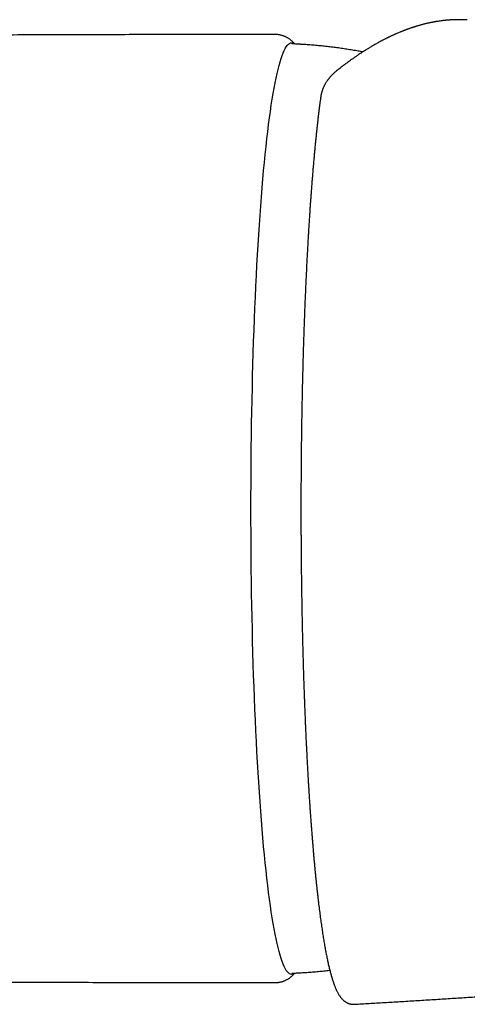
# Model space of a CAD drawing. Header units: millimetres. Extents: x 8 to 801, y 12 to 763.
# Tile 5 of 14: x 409 to 431, y 349 to 397. Entities that reach past the tile are written whole.
import ezdxf

# ---------------------------------------------------------------- set-up
doc = ezdxf.new("R2010")
doc.units = ezdxf.units.MM

msp = doc.modelspace()

# ---------------------------------------------------------------- linework, layer by layer
at = {"color": 7, "linetype": 'Continuous', "lineweight": 30, "flags": 128}
for points in [[(420.775, 372.939), (420.775, 373.537), (420.777, 374.134), (420.781, 374.731), (420.786, 375.327), (420.792, 375.921), (420.799, 376.513), (420.808, 377.102), (420.818, 377.689), (420.83, 378.272), (420.843, 378.852), (420.857, 379.427), (420.872, 379.998), (420.889, 380.565), (420.907, 381.126), (420.926, 381.681), (420.947, 382.231), (420.969, 382.774), (420.992, 383.31), (421.016, 383.84), (421.041, 384.361), (421.068, 384.875), (421.096, 385.381), (421.125, 385.878), (421.155, 386.367), (421.186, 386.846), (421.218, 387.316), (421.252, 387.775), (421.286, 388.225), (421.322, 388.664), (421.358, 389.093), (421.395, 389.51), (421.434, 389.916), (421.473, 390.31), (421.513, 390.693), (421.554, 391.063), (421.595, 391.421), (421.638, 391.766), (421.681, 392.098), (421.725, 392.417), (421.77, 392.723), (421.816, 393.015), (421.862, 393.294), (421.909, 393.558), (421.956, 393.809), (422.004, 394.045), (422.052, 394.267), (422.101, 394.474), (422.151, 394.666), (422.2, 394.843), (422.25, 395.005), (422.301, 395.153), (422.352, 395.285), (422.403, 395.401), (422.454, 395.503), (422.506, 395.588), (422.558, 395.659), (422.61, 395.713), (422.662, 395.753), (422.714, 395.776), (422.766, 395.784), (422.818, 395.776), (422.87, 395.753), (422.911, 395.723)], [(422.912, 350.155), (422.87, 350.125), (422.818, 350.101), (422.766, 350.094), (422.714, 350.101), (422.662, 350.125), (422.61, 350.164), (422.558, 350.219), (422.506, 350.289), (422.454, 350.375), (422.403, 350.476), (422.352, 350.593), (422.301, 350.725), (422.25, 350.872), (422.2, 351.034), (422.151, 351.212), (422.101, 351.404), (422.052, 351.611), (422.004, 351.833), (421.956, 352.069), (421.909, 352.319), (421.862, 352.584), (421.816, 352.862), (421.77, 353.154), (421.725, 353.46), (421.681, 353.779), (421.638, 354.112), (421.595, 354.457), (421.554, 354.815), (421.513, 355.185), (421.473, 355.567), (421.434, 355.962), (421.395, 356.368), (421.358, 356.785), (421.322, 357.213), (421.286, 357.652), (421.252, 358.102), (421.218, 358.562), (421.186, 359.032), (421.155, 359.511), (421.125, 359.999), (421.096, 360.496), (421.068, 361.002), (421.041, 361.516), (421.016, 362.038), (420.992, 362.567), (420.969, 363.104), (420.947, 363.647), (420.926, 364.196), (420.907, 364.752), (420.889, 365.313), (420.872, 365.879), (420.857, 366.45), (420.843, 367.026), (420.83, 367.606), (420.818, 368.189), (420.808, 368.776), (420.799, 369.365), (420.792, 369.957), (420.786, 370.551), (420.781, 371.146), (420.777, 371.743), (420.775, 372.341), (420.775, 372.939)]]:
    msp.add_lwpolyline(points, dxfattribs=at)
at = {"color": 7, "linetype": 'Continuous', "lineweight": 30}
for points, knots in [([(431.372, 396.901), (431.359, 396.901), (431.33, 396.903), (431.286, 396.906), (431.237, 396.908), (431.189, 396.91), (431.14, 396.911), (431.093, 396.912), (431.046, 396.913), (431.003, 396.914), (430.966, 396.914), (430.933, 396.914), (430.905, 396.914), (430.881, 396.913), (430.86, 396.913), (430.842, 396.913), (430.825, 396.912), (430.805, 396.912), (430.778, 396.911), (430.745, 396.91), (430.709, 396.909), (430.671, 396.907), (430.632, 396.905), (430.593, 396.903), (430.555, 396.901), (430.519, 396.898), (430.486, 396.896), (430.456, 396.894), (430.431, 396.892), (430.41, 396.89), (430.388, 396.888), (430.363, 396.886), (430.331, 396.883), (430.293, 396.879), (430.25, 396.874), (430.204, 396.869), (430.134, 396.861), (430.045, 396.849), (429.96, 396.837), (429.902, 396.827), (429.873, 396.823), (429.847, 396.818), (429.825, 396.815), (429.805, 396.811), (429.784, 396.807), (429.758, 396.803), (429.726, 396.797), (429.69, 396.79), (429.644, 396.781), (429.589, 396.77), (429.526, 396.757), (429.462, 396.743), (429.399, 396.728), (429.335, 396.713), (429.271, 396.697), (429.21, 396.682), (429.15, 396.666), (429.095, 396.651), (429.045, 396.637), (428.999, 396.624), (428.954, 396.61), (428.907, 396.596), (428.861, 396.582), (428.817, 396.569), (428.774, 396.555), (428.729, 396.54), (428.681, 396.525), (428.631, 396.508), (428.578, 396.49), (428.524, 396.471), (428.476, 396.454), (428.435, 396.439), (428.403, 396.427), (428.376, 396.417), (428.354, 396.409), (428.335, 396.401), (428.317, 396.395), (428.296, 396.387), (428.268, 396.376), (428.233, 396.362), (428.189, 396.345), (428.14, 396.325), (428.051, 396.289), (427.962, 396.251), (427.874, 396.213), (427.824, 396.191), (427.773, 396.168), (427.725, 396.146), (427.681, 396.126), (427.644, 396.108), (427.615, 396.095), (427.593, 396.084), (427.575, 396.075), (427.558, 396.068), (427.54, 396.059), (427.518, 396.048), (427.492, 396.035), (427.459, 396.019), (427.421, 396), (427.378, 395.979), (427.33, 395.955), (427.266, 395.922), (427.188, 395.881), (427.097, 395.833), (427.01, 395.785), (426.925, 395.738), (426.844, 395.692), (426.769, 395.649), (426.701, 395.609), (426.639, 395.572), (426.584, 395.539), (426.531, 395.507), (426.473, 395.472), (426.409, 395.431), (426.335, 395.385), (426.256, 395.334), (426.171, 395.279), (426.072, 395.213), (425.958, 395.136), (425.83, 395.048), (425.693, 394.951), (425.548, 394.845), (425.396, 394.733), (425.243, 394.616), (425.091, 394.496), (424.989, 394.414), (424.938, 394.373)], [0, 0, 0, 0, 0.005769, 0.012432, 0.019991, 0.028448, 0.035724, 0.043556, 0.051679, 0.059095, 0.065037, 0.070338, 0.075, 0.079021, 0.082402, 0.085144, 0.087649, 0.09077, 0.095123, 0.100316, 0.106242, 0.112301, 0.118401, 0.124542, 0.130724, 0.136426, 0.141775, 0.14643, 0.150393, 0.153663, 0.156473, 0.160696, 0.165773, 0.171701, 0.178482, 0.186038, 0.193663, 0.211238, 0.228254, 0.233587, 0.238266, 0.242284, 0.24564, 0.248444, 0.251547, 0.255819, 0.260757, 0.26636, 0.272629, 0.282424, 0.292267, 0.302134, 0.312023, 0.321937, 0.331873, 0.341686, 0.350775, 0.359453, 0.367266, 0.374214, 0.380906, 0.38816, 0.395978, 0.402216, 0.408821, 0.415813, 0.423191, 0.430955, 0.439106, 0.447643, 0.455947, 0.461632, 0.46657, 0.470763, 0.474208, 0.476907, 0.479489, 0.482672, 0.486457, 0.492243, 0.499037, 0.506791, 0.514819, 0.540336, 0.548015, 0.555732, 0.563488, 0.57119, 0.578051, 0.583892, 0.588087, 0.591533, 0.594229, 0.596427, 0.599149, 0.602503, 0.606489, 0.611603, 0.617482, 0.624127, 0.631535, 0.639343, 0.653769, 0.667711, 0.68117, 0.694146, 0.706638, 0.718537, 0.72885, 0.738251, 0.746739, 0.754582, 0.762616, 0.773211, 0.784509, 0.796671, 0.809698, 0.823562, 0.842523, 0.862283, 0.882841, 0.905749, 0.929345, 0.952943, 0.976495, 1, 1, 1, 1]), ([(431.372, 396.901), (431.373, 396.9), (431.377, 396.9), (431.38, 396.9), (431.382, 396.9)], [0, 0, 0, 0, 0.4024082, 1, 1, 1, 1]), ([(421.965, 396.188), (421.257, 396.188), (419.382, 396.188), (416.342, 396.183), (412.842, 396.175), (409.343, 396.164), (405.843, 396.149), (402.344, 396.131), (398.844, 396.109), (395.345, 396.083), (392.109, 396.057), (390.039, 396.037), (389.136, 396.029)], [0, 0, 0, 0, 0.064699, 0.171293, 0.277887, 0.384481, 0.491075, 0.597669, 0.704262, 0.810855, 0.917448, 1, 1, 1, 1]), ([(422.925, 395.72), (422.92, 395.725), (422.904, 395.745), (422.872, 395.78), (422.831, 395.822), (422.788, 395.862), (422.745, 395.9), (422.699, 395.936), (422.653, 395.97), (422.605, 396.002), (422.555, 396.032), (422.504, 396.059), (422.45, 396.085), (422.395, 396.108), (422.339, 396.128), (422.281, 396.146), (422.221, 396.161), (422.16, 396.173), (422.098, 396.182), (422.035, 396.187), (421.991, 396.189), (421.967, 396.189), (421.965, 396.189)], [0, 0, 0, 0, 0.023281, 0.093135, 0.159095, 0.221781, 0.281707, 0.339307, 0.394952, 0.448961, 0.50161, 0.553143, 0.603771, 0.653681, 0.703037, 0.751983, 0.800645, 0.849134, 0.897545, 0.945966, 0.994474, 1, 1, 1, 1]), ([(426.251, 395.331), (426.178, 395.345), (426.013, 395.376), (425.755, 395.421), (425.478, 395.466), (425.201, 395.508), (424.923, 395.546), (424.644, 395.581), (424.365, 395.612), (424.086, 395.64), (423.807, 395.665), (423.527, 395.686), (423.328, 395.698), (423.214, 395.705), (423.187, 395.706), (423.165, 395.707), (423.028, 395.715), (422.898, 395.722), (422.775, 395.729)], [0, 0, 0, 0, 0.063853, 0.143943, 0.224034, 0.304124, 0.384215, 0.464304, 0.544392, 0.624477, 0.70456, 0.78464, 0.864714, 0.875424, 0.882001, 0.888264, 0.89441, 1, 1, 1, 1]), ([(424.938, 394.373), (424.924, 394.361), (424.896, 394.338), (424.859, 394.306), (424.828, 394.278), (424.803, 394.254), (424.782, 394.234), (424.761, 394.214), (424.739, 394.192), (424.714, 394.166), (424.69, 394.141), (424.667, 394.116), (424.648, 394.093), (424.63, 394.072), (424.613, 394.052), (424.596, 394.031), (424.578, 394.009), (424.557, 393.983), (424.533, 393.951), (424.506, 393.912), (424.476, 393.868), (424.455, 393.835), (424.445, 393.818)], [0, 0, 0, 0, 0.072512, 0.136224, 0.191012, 0.236786, 0.27372, 0.309206, 0.353695, 0.401078, 0.450752, 0.49537, 0.537279, 0.571579, 0.607046, 0.645499, 0.679804, 0.724048, 0.778225, 0.842311, 0.916261, 1, 1, 1, 1]), ([(424.445, 393.818), (424.436, 393.803), (424.418, 393.774), (424.396, 393.734), (424.379, 393.701), (424.366, 393.676), (424.357, 393.657), (424.348, 393.638), (424.335, 393.611), (424.32, 393.577), (424.304, 393.536), (424.289, 393.497), (424.274, 393.457), (424.26, 393.415), (424.248, 393.374), (424.238, 393.338), (424.229, 393.304), (424.221, 393.27), (424.212, 393.228), (424.202, 393.178), (424.197, 393.141), (424.194, 393.122)], [0, 0, 0, 0, 0.0696181, 0.1324776, 0.1823682, 0.2192021, 0.2446589, 0.2711503, 0.3011319, 0.3638109, 0.423035, 0.4768723, 0.5331041, 0.595439, 0.6555689, 0.7099012, 0.7467146, 0.7941763, 0.852268, 0.9209135, 1, 1, 1, 1]), ([(424.194, 393.122), (424.192, 393.105), (424.182, 393.034), (424.165, 392.906), (424.143, 392.736), (424.121, 392.564), (424.099, 392.389), (424.078, 392.21), (424.056, 392.03), (424.035, 391.846), (424.015, 391.659), (423.994, 391.47), (423.974, 391.278), (423.954, 391.083), (423.934, 390.886), (423.914, 390.686), (423.895, 390.483), (423.876, 390.278), (423.857, 390.07), (423.838, 389.86), (423.82, 389.647), (423.802, 389.431), (423.784, 389.213), (423.766, 388.993), (423.749, 388.77), (423.731, 388.545), (423.715, 388.318), (423.698, 388.088), (423.681, 387.856), (423.665, 387.622), (423.649, 387.385), (423.634, 387.147), (423.618, 386.906), (423.603, 386.663), (423.589, 386.418), (423.574, 386.17), (423.56, 385.921), (423.546, 385.67), (423.532, 385.417), (423.519, 385.161), (423.505, 384.904), (423.493, 384.645), (423.48, 384.385), (423.468, 384.122), (423.456, 383.857), (423.444, 383.591), (423.432, 383.323), (423.421, 383.053), (423.41, 382.782), (423.4, 382.509), (423.389, 382.234), (423.379, 381.958), (423.37, 381.68), (423.36, 381.4), (423.351, 381.119), (423.342, 380.836), (423.334, 380.552), (423.326, 380.266), (423.318, 379.979), (423.31, 379.69), (423.303, 379.41), (423.296, 379.128), (423.29, 378.855), (423.284, 378.582), (423.279, 378.318), (423.273, 378.053), (423.268, 377.788), (423.264, 377.522), (423.259, 377.256), (423.255, 376.989), (423.251, 376.722), (423.248, 376.455), (423.244, 376.187), (423.241, 375.919), (423.239, 375.652), (423.236, 375.384), (423.234, 375.116), (423.232, 374.85), (423.23, 374.584), (423.229, 374.32), (423.227, 374.061), (423.226, 373.811), (423.226, 373.587), (423.225, 373.392), (423.225, 373.181), (423.225, 373.032), (423.225, 372.939)], [0, 0, 0, 0, 0.003873, 0.016531, 0.029171, 0.041793, 0.054398, 0.066988, 0.079564, 0.092127, 0.104676, 0.117214, 0.129741, 0.142258, 0.154764, 0.167262, 0.179751, 0.192232, 0.204705, 0.217172, 0.229631, 0.242085, 0.254533, 0.266976, 0.279414, 0.291848, 0.304278, 0.316703, 0.329126, 0.341546, 0.353963, 0.366378, 0.378791, 0.391203, 0.403613, 0.416023, 0.428433, 0.440842, 0.453252, 0.465663, 0.478075, 0.490489, 0.502905, 0.515323, 0.527745, 0.54017, 0.5526, 0.565035, 0.577475, 0.589921, 0.602374, 0.614835, 0.627305, 0.639784, 0.652274, 0.664776, 0.677291, 0.689821, 0.702367, 0.714932, 0.727517, 0.738823, 0.751418, 0.76272, 0.774021, 0.785319, 0.796614, 0.807906, 0.819193, 0.830476, 0.841754, 0.853024, 0.864286, 0.875537, 0.886775, 0.897995, 0.909189, 0.920349, 0.931456, 0.942478, 0.95335, 0.963914, 0.973672, 0.981382, 0.988355, 1, 1, 1, 1]), ([(423.225, 372.939), (423.225, 372.841), (423.225, 372.704), (423.225, 372.5), (423.226, 372.326), (423.226, 372.118), (423.227, 371.899), (423.228, 371.669), (423.229, 371.431), (423.231, 371.188), (423.232, 370.94), (423.234, 370.688), (423.237, 370.434), (423.239, 370.176), (423.242, 369.918), (423.245, 369.657), (423.248, 369.395), (423.252, 369.133), (423.256, 368.869), (423.26, 368.605), (423.264, 368.341), (423.269, 368.076), (423.274, 367.811), (423.279, 367.547), (423.284, 367.282), (423.29, 367.017), (423.296, 366.753), (423.302, 366.489), (423.309, 366.226), (423.316, 365.963), (423.323, 365.7), (423.33, 365.439), (423.338, 365.178), (423.346, 364.917), (423.354, 364.658), (423.363, 364.399), (423.372, 364.142), (423.381, 363.885), (423.39, 363.63), (423.399, 363.375), (423.409, 363.122), (423.419, 362.87), (423.43, 362.619), (423.44, 362.369), (423.451, 362.121), (423.462, 361.874), (423.473, 361.629), (423.485, 361.385), (423.497, 361.142), (423.509, 360.901), (423.521, 360.661), (423.534, 360.424), (423.547, 360.187), (423.56, 359.953), (423.573, 359.72), (423.587, 359.489), (423.601, 359.26), (423.615, 359.032), (423.629, 358.807), (423.643, 358.583), (423.658, 358.361), (423.673, 358.141), (423.688, 357.924), (423.704, 357.708), (423.719, 357.494), (423.735, 357.282), (423.751, 357.073), (423.768, 356.865), (423.784, 356.66), (423.801, 356.457), (423.818, 356.256), (423.835, 356.058), (423.852, 355.862), (423.869, 355.668), (423.887, 355.476), (423.905, 355.287), (423.923, 355.1), (423.941, 354.916), (423.96, 354.734), (423.978, 354.554), (423.997, 354.377), (424.016, 354.203), (424.036, 354.031), (424.055, 353.862), (424.074, 353.695), (424.094, 353.53), (424.114, 353.369), (424.134, 353.21), (424.154, 353.053), (424.175, 352.9), (424.195, 352.748), (424.216, 352.6), (424.237, 352.454), (424.258, 352.311), (424.279, 352.171), (424.3, 352.034), (424.322, 351.899), (424.343, 351.767), (424.365, 351.637), (424.387, 351.511), (424.409, 351.387), (424.431, 351.266), (424.454, 351.148), (424.476, 351.032), (424.499, 350.92), (424.522, 350.81), (424.545, 350.703), (424.568, 350.598), (424.592, 350.497), (424.616, 350.398), (424.64, 350.301), (424.664, 350.208), (424.688, 350.117), (424.713, 350.028), (424.738, 349.943), (424.763, 349.859), (424.789, 349.778), (424.815, 349.7), (424.841, 349.624), (424.869, 349.55), (424.897, 349.479), (424.925, 349.409), (424.955, 349.341), (424.986, 349.276), (425.018, 349.212), (425.052, 349.15), (425.087, 349.091), (425.123, 349.035), (425.161, 348.983), (425.198, 348.936), (425.236, 348.892), (425.274, 348.853), (425.313, 348.817), (425.351, 348.785), (425.391, 348.756), (425.431, 348.73), (425.472, 348.707), (425.515, 348.686), (425.558, 348.668), (425.603, 348.653), (425.649, 348.641), (425.695, 348.632), (425.743, 348.626), (425.791, 348.624), (425.824, 348.624), (425.84, 348.626), (425.84, 348.626)], [0, 0, 0, 0, 0.0077579, 0.0109188, 0.0161657, 0.0216191, 0.0274736, 0.0335882, 0.0399059, 0.0463812, 0.052982, 0.0596842, 0.0664698, 0.073325, 0.0802389, 0.0872028, 0.0942097, 0.1012541, 0.1083312, 0.115437, 0.1225683, 0.1297223, 0.1368966, 0.1440891, 0.151298, 0.1585217, 0.1657589, 0.1730083, 0.1802689, 0.1875397, 0.1948199, 0.2021086, 0.2094051, 0.2167089, 0.2240194, 0.2313359, 0.2386582, 0.2459856, 0.2533179, 0.2606546, 0.2679954, 0.27534, 0.2826881, 0.2900394, 0.2973936, 0.3047506, 0.3121101, 0.3194718, 0.3268357, 0.3342014, 0.3415688, 0.3489379, 0.3563083, 0.3636799, 0.3710527, 0.3784265, 0.3858011, 0.3931764, 0.4005524, 0.4079288, 0.4153056, 0.4226828, 0.4300601, 0.4374375, 0.4448149, 0.4521922, 0.4595694, 0.4669463, 0.4743229, 0.4816991, 0.4890748, 0.49645, 0.5038246, 0.5111985, 0.5185718, 0.5259442, 0.5333158, 0.5406866, 0.5480564, 0.5554252, 0.5627931, 0.57016, 0.5775258, 0.5848905, 0.5922541, 0.5996167, 0.6069781, 0.6143385, 0.6216978, 0.6290561, 0.6364134, 0.6437698, 0.6511254, 0.6584802, 0.6658343, 0.673188, 0.6805414, 0.6878946, 0.6952479, 0.7026017, 0.7099562, 0.7173118, 0.7246689, 0.7320282, 0.7393903, 0.7467558, 0.7541257, 0.7615009, 0.7688827, 0.7762724, 0.7836716, 0.7910824, 0.7985069, 0.8059479, 0.8134085, 0.8208925, 0.8284042, 0.8359489, 0.8435325, 0.8511621, 0.8588451, 0.8665896, 0.8744025, 0.8822873, 0.8902387, 0.8982326, 0.9061972, 0.9139943, 0.9214764, 0.9285234, 0.935086, 0.9411798, 0.9468554, 0.9521736, 0.9571935, 0.9619684, 0.9665447, 0.970963, 0.9752585, 0.9794622, 0.9836016, 0.987701, 0.9917822, 0.9958651, 0.9999685, 1, 1, 1, 1]), ([(425.84, 348.626), (426.084, 348.64), (426.578, 348.668), (427.325, 348.713), (428.086, 348.758), (428.862, 348.806), (429.651, 348.855), (430.44, 348.905), (431.225, 348.956), (432.009, 349.008), (432.805, 349.061), (433.613, 349.116), (434.434, 349.173), (435.267, 349.232), (436.113, 349.293), (436.971, 349.355), (437.842, 349.42), (438.72, 349.486), (439.606, 349.554), (440.497, 349.624), (441.401, 349.695), (442.323, 349.77), (443.262, 349.847), (444.22, 349.927), (445.19, 350.009), (446.172, 350.094), (447.161, 350.18), (448.156, 350.269), (449.157, 350.359), (450.17, 350.453), (450.978, 350.528), (451.448, 350.573), (451.577, 350.585)], [0, 0, 0, 0, 0.028449, 0.057449, 0.086999, 0.117098, 0.147748, 0.178948, 0.208869, 0.239279, 0.270178, 0.301566, 0.333443, 0.365809, 0.398665, 0.432009, 0.465841, 0.500163, 0.534348, 0.569005, 0.604133, 0.639732, 0.676463, 0.713683, 0.751392, 0.78959, 0.828276, 0.866746, 0.905689, 0.945102, 0.984986, 1, 1, 1, 1]), ([(421.965, 349.689), (421.984, 349.689), (422.024, 349.69), (422.086, 349.695), (422.149, 349.703), (422.211, 349.714), (422.272, 349.729), (422.333, 349.747), (422.392, 349.768), (422.449, 349.792), (422.504, 349.819), (422.558, 349.848), (422.61, 349.879), (422.66, 349.913), (422.709, 349.949), (422.756, 349.987), (422.802, 350.028), (422.846, 350.07), (422.887, 350.114), (422.913, 350.143), (422.925, 350.157)], [0, 0, 0, 0, 0.043531, 0.092423, 0.141594, 0.191121, 0.241087, 0.29159, 0.342741, 0.394671, 0.447538, 0.501522, 0.55684, 0.613742, 0.67252, 0.733518, 0.797138, 0.863856, 0.934239, 1, 1, 1, 1]), ([(422.775, 350.149), (422.818, 350.151), (422.933, 350.158), (423.066, 350.165), (423.166, 350.17), (423.204, 350.172), (423.318, 350.179), (423.514, 350.191), (423.794, 350.212), (424.074, 350.236), (424.353, 350.264), (424.542, 350.284), (424.638, 350.296), (424.641, 350.297)], [0, 0, 0, 0, 0.068728, 0.184645, 0.21421, 0.230067, 0.246249, 0.395977, 0.545712, 0.695456, 0.845209, 0.994967, 1, 1, 1, 1]), ([(392.199, 349.821), (392.869, 349.815), (394.707, 349.799), (397.71, 349.777), (401.21, 349.754), (404.709, 349.734), (408.209, 349.718), (411.708, 349.705), (415.208, 349.696), (418.627, 349.69), (420.879, 349.689), (421.965, 349.689)], [0, 0, 0, 0, 0.067605, 0.185169, 0.302734, 0.420298, 0.537861, 0.655425, 0.772988, 0.890551, 1, 1, 1, 1])]:
    msp.add_open_spline(points, degree=3, knots=knots, dxfattribs=at)

doc.saveas('drawing.dxf')
